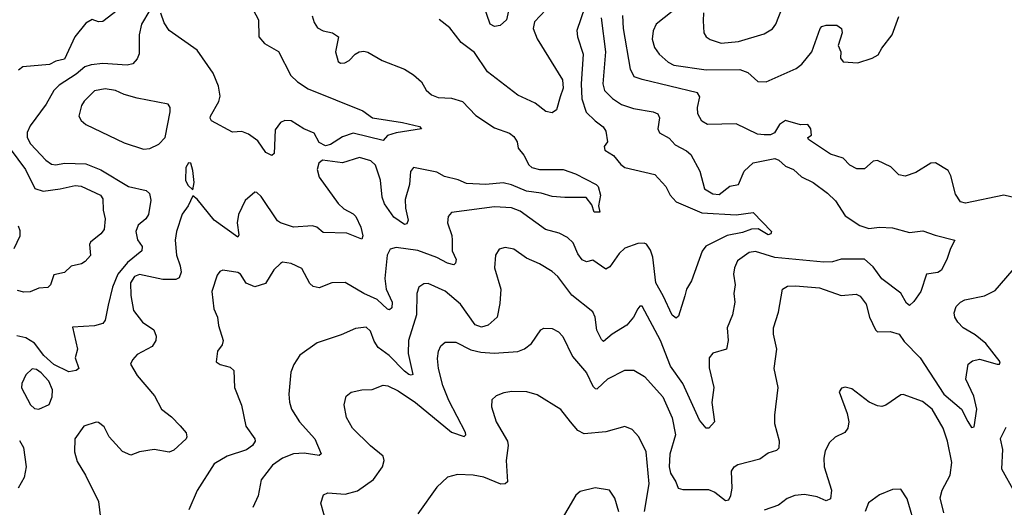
# Model space of a CAD drawing. Extents: x 2057697 to 2160550, y 827490 to 1016834.
# Tile 159 of 256: x 2132696 to 2137298, y 868955 to 871236. Entities that reach past the tile are written whole.
import ezdxf

# ---------------------------------------------------------------- set-up
doc = ezdxf.new("R2010")
doc.units = 0

msp = doc.modelspace()

# ---------------------------------------------------------------- linework, layer by layer
at = {"layer": '0CON20XD'}
for points in [[(2134989.1, 871310.9), (2134971.8, 871235), (2134941, 871209), (2134915, 871203.1), (2134894.5, 871214.5), (2134846, 871356)], [(2135975, 871125.5), (2136055, 871133.8), (2136175, 871168.8), (2136215, 871192.5), (2136230.3, 871215), (2136295, 871383.5)], [(2133198.5, 871315), (2133085, 871226.9), (2133065, 871225.7), (2133035, 871235.8), (2133005, 871219.2), (2132954, 871156), (2132905, 871050.7), (2132865, 871041.6), (2132835, 871026.1), (2132710.8, 871015), (2132690.4, 870999.6)], [(2133775.5, 871305), (2133812.5, 871235), (2133813.6, 871155), (2133840, 871125), (2133905, 871086.7), (2133963.3, 870975), (2133995, 870944.7), (2134045, 870911.6), (2134300, 870810), (2134345, 870777.5), (2134485, 870755.4), (2134565, 870735.5), (2134573.3, 870725), (2134455, 870707.3), (2134415, 870694), (2134395, 870670), (2134255, 870704.6), (2134205, 870688.4), (2134148, 870652), (2134125, 870645.1), (2134095, 870660.6), (2134071.6, 870705), (2134023.9, 870725), (2133965, 870762.5), (2133935.9, 870764.1), (2133915, 870755.4), (2133890.6, 870720.6), (2133885, 870610), (2133875, 870600), (2133847.1, 870615), (2133809.8, 870669.8), (2133765, 870700.6), (2133735, 870712.9), (2133690.1, 870710.1), (2133592.3, 870762.3), (2133585.6, 870775), (2133587.8, 870785), (2133627.1, 870852.9), (2133632.6, 870877.4), (2133625.2, 870925), (2133600.3, 870985), (2133525, 871092.5), (2133395, 871185.4), (2133371.4, 871221.4), (2133355, 871265.8)], [(2135180.9, 871309.1), (2135102.2, 871225), (2135095.6, 871195), (2135115, 871146.2), (2135232.8, 870955), (2135236.8, 870915), (2135222.7, 870875), (2135205, 870813.8), (2135185, 870799.4), (2135155, 870806.5), (2135105, 870845.4), (2135025, 870882.5), (2134882.1, 870992.1), (2134821.5, 871081.5), (2134759.4, 871129.4), (2134707.2, 871197.2), (2134656.8, 871236.8)], [(2135338.1, 871295), (2135299.6, 871185), (2135302.9, 871155), (2135329.6, 871075), (2135319.6, 870935), (2135323, 870865), (2135343.3, 870803.3), (2135385, 870762.5), (2135422.9, 870735), (2135435.6, 870715), (2135444, 870665), (2135427.7, 870642.3), (2135431.2, 870625), (2135470.8, 870600.8), (2135505, 870558), (2135524.2, 870544.2), (2135665, 870511.5), (2135715.9, 870455.9), (2135735.7, 870415), (2135765, 870384.4), (2135885, 870331.9), (2136045, 870322.7), (2136125, 870334.2), (2136210, 870245), (2136206.3, 870233.7), (2136195, 870230), (2136147.4, 870257.4), (2136116.1, 870256.1), (2136075, 870241), (2136002.8, 870227.2), (2135903.4, 870176.6), (2135886.3, 870153.7), (2135835.5, 870015), (2135811.9, 869975), (2135804.3, 869944.3)], [(2133305, 871280.8), (2133265.4, 871215), (2133254.7, 871165), (2133255, 871076.7), (2133245, 871052.5), (2133225, 871030), (2133197.7, 871022.3), (2133085, 871031.4), (2133030, 871025), (2133001.1, 871015), (2132959.7, 870980.3), (2132879.9, 870930.1), (2132854.8, 870905.2), (2132819.4, 870840.6), (2132745, 870740), (2132731.5, 870708.5), (2132730.7, 870685), (2132746.5, 870655), (2132818.8, 870578.8), (2132845, 870560), (2132865, 870557.5), (2132905, 870565.4), (2133005, 870560.9), (2133075, 870532.8), (2133205, 870455.4), (2133286.7, 870436.7), (2133303.2, 870423.2), (2133308.9, 870391.1), (2133297.9, 870325), (2133285.8, 870304.2), (2133249.2, 870275), (2133239.3, 870245), (2133246.4, 870206.4), (2133268.5, 870175), (2133266.2, 870155), (2133199.1, 870100.9), (2133155.4, 870045), (2133130.3, 869985), (2133109.1, 869900.9), (2133095, 869830), (2133084.6, 869815.4), (2133045, 869804.6), (2132942.5, 869797.5), (2132966.5, 869695), (2132955.7, 869655), (2132972.5, 869605), (2132960, 869595), (2132925, 869589.5), (2132855, 869623.5), (2132809, 869665), (2132765, 869722.9), (2132725, 869747.3), (2132683, 869757)], [(2134063.2, 871253.2), (2134072.4, 871222.4), (2134087.6, 871197.6), (2134115, 871182.9), (2134157.5, 871175), (2134186.1, 871156.1), (2134172.5, 871085), (2134185, 871040), (2134195, 871032), (2134215, 871034.3), (2134235.4, 871044.6), (2134263.3, 871075), (2134282.5, 871085), (2134305, 871088.8), (2134323.9, 871083.9), (2134390, 871045), (2134494.6, 871004.6), (2134537.2, 870977.2), (2134573.8, 870945), (2134595.6, 870905.6), (2134620, 870885), (2134652.1, 870872.1), (2134715, 870869.1), (2134765, 870853.3), (2134827.3, 870787.3), (2134915, 870730.6), (2134984.6, 870704.6), (2135005, 870690), (2135021.5, 870665), (2135025.7, 870635), (2135052.2, 870602.2), (2135075, 870557.5), (2135090, 870545), (2135125, 870535.5), (2135236.2, 870535), (2135294.2, 870515), (2135391.2, 870465), (2135400, 870455), (2135411.2, 870415), (2135401.2, 870365), (2135407.5, 870335), (2135381.2, 870335), (2135369.7, 870369.7), (2135343.9, 870403.9), (2135244.6, 870404.6), (2135185, 870409.5), (2135134, 870424), (2135065, 870433.9), (2134995, 870463.9), (2134955, 870473.3), (2134875, 870464.4), (2134785, 870469.1), (2134745, 870486.8), (2134681.6, 870501.6), (2134645, 870522), (2134536, 870544), (2134522.8, 870525), (2134517.3, 870465), (2134498.2, 870395), (2134499.2, 870355), (2134512.1, 870297.9), (2134505, 870281.2), (2134495, 870278.6), (2134445, 870312), (2134401.6, 870375), (2134390.5, 870405), (2134382.7, 870485), (2134358.4, 870555), (2134337.8, 870575), (2134285, 870591.5), (2134205, 870566.9), (2134111.9, 870578.1), (2134093.8, 870565), (2134085.7, 870535), (2134095, 870500), (2134185, 870375.7), (2134210.4, 870350.4), (2134255, 870327.5), (2134266.5, 870315), (2134290, 870265), (2134299.1, 870225), (2134295, 870208.8), (2134225, 870236.9), (2134115, 870241.1), (2134084.5, 870265), (2134065, 870272.2), (2133975, 870265.3), (2133915.3, 870285.3), (2133901.5, 870295), (2133825, 870409.5), (2133805, 870427.1), (2133795, 870428.6), (2133749.8, 870390.3), (2133718.5, 870325), (2133712.5, 870285), (2133720.3, 870229.7), (2133715, 870219.2), (2133605, 870298.8), (2133525, 870396.2), (2133505, 870412.5), (2133483.1, 870365), (2133455, 870325.8), (2133428.5, 870245)], [(2137400.2, 870390.2), (2137295.7, 870414.3), (2137117, 870377), (2137093.5, 870383.5), (2137069.7, 870419.7), (2137048.9, 870505), (2137035, 870530.8), (2136976.8, 870566.8), (2136954.6, 870565.4), (2136885, 870521.4), (2136835, 870503.3), (2136805, 870510.8), (2136767.5, 870547.5), (2136705, 870576.9), (2136685, 870574.6), (2136645, 870538.4), (2136608.3, 870538.3), (2136576.2, 870555), (2136545, 870588.8), (2136486.4, 870606.4), (2136382.5, 870675), (2136380, 870685), (2136397.5, 870695), (2136393.8, 870725), (2136380, 870745), (2136345, 870744), (2136275, 870764.2), (2136247.5, 870745), (2136224, 870706), (2136205, 870698), (2136175, 870697.1), (2136145, 870700), (2136045, 870748.4), (2135911.2, 870745), (2135885, 870760.5), (2135865.4, 870795), (2135864.1, 870825), (2135874.6, 870875), (2135863.4, 870893.4), (2135605.3, 870955.3), (2135568.8, 870968.8), (2135550.4, 871005), (2135518.2, 871195), (2135515.3, 871255)], [(2135745, 871273.8), (2135670.6, 871215), (2135656.7, 871183.3), (2135651.8, 871145), (2135663.1, 871105), (2135684.8, 871074.8), (2135726.9, 871036.9), (2135752.8, 871022.8), (2135905, 871001.7), (2136062.4, 871002.4), (2136098.9, 870988.9), (2136146.1, 870946.1), (2136185, 870944.3)], [(2135892.8, 871267.2), (2135890.6, 871230.6), (2135894.2, 871175), (2135905, 871156.2), (2135922.6, 871142.6), (2135975, 871125.5)], [(2136185, 870944.3), (2136325, 871007.3), (2136352, 871028), (2136398.1, 871085), (2136437.5, 871195), (2136445, 871204), (2136465, 871210.8), (2136515, 871210), (2136536.7, 871195), (2136540, 871175), (2136521.2, 871115), (2136533.8, 871085), (2136532.9, 871055), (2136545, 871038), (2136613.8, 871033.8), (2136680, 871055), (2136709.3, 871070.7), (2136725, 871102.5), (2136773.3, 871165), (2136805, 871250)], [(2135414.3, 871245), (2135434.3, 871085.7), (2135421.3, 870935), (2135429.5, 870905), (2135466.6, 870866.6), (2135509.5, 870839.5), (2135565, 870820.9), (2135656.7, 870805), (2135678, 870795), (2135686.8, 870776.8), (2135678.9, 870725), (2135686.7, 870706.7), (2135731.4, 870681.4), (2135760.2, 870650.2), (2135812.2, 870622.2), (2135832.9, 870605), (2135875, 870528), (2135896.7, 870445), (2135935, 870421.1), (2135965, 870418.9), (2136015, 870457.3), (2136055, 870464.5), (2136082.9, 870527.1), (2136125, 870566.6), (2136225, 870586.9), (2136245, 870578), (2136275, 870551.2), (2136313, 870535), (2136350.5, 870500.5), (2136405.2, 870475), (2136471.4, 870425), (2136508.8, 870388.8), (2136555, 870318), (2136623.5, 870273.5), (2136665, 870259.1), (2136715, 870265.6), (2136775, 870262.4), (2136855, 870240.5), (2136918.1, 870248.1), (2136975, 870227.3), (2137067.5, 870205), (2137046.4, 870165), (2137031.2, 870118.8), (2137003.8, 870065), (2136987.1, 870052.9), (2136934.7, 870045.3), (2136907.8, 869965), (2136875, 869917.5), (2136855, 869899.2), (2136840.3, 869910.3), (2136815, 869956.9), (2136725, 870023.8), (2136685, 870080), (2136645, 870116.2), (2136535, 870115.2), (2136495, 870102.9), (2136455, 870101.5), (2136225, 870123.8), (2136135, 870150.9), (2136105, 870146.8), (2136051.5, 870108.5), (2136037.3, 870075), (2136032.5, 870045), (2136040.5, 869995), (2136033.8, 869955), (2136038.2, 869915), (2136027.7, 869855), (2136002.5, 869795), (2136007.8, 869735), (2136000, 869695), (2135935, 869675.5), (2135917.9, 869655), (2135918.3, 869608.3), (2135940.8, 869515), (2135930.9, 869445), (2135944.2, 869355), (2135916.7, 869325), (2135905, 869326), (2135873.4, 869363.4), (2135795.1, 869535.1), (2135738, 869615), (2135691.9, 869735), (2135605, 869896.2), (2135595, 869896.2), (2135585, 869884), (2135564.5, 869845), (2135533.2, 869806.8), (2135465.2, 869764.7), (2135425, 869730.8), (2135415, 869740), (2135394.3, 869784.3), (2135385.3, 869845.3), (2135375, 869870), (2135277.4, 869947.4), (2135210.5, 870035), (2135185, 870057.5), (2135125, 870094.4), (2135065, 870120), (2135005, 870163.1), (2134965, 870170), (2134937.3, 870162.7), (2134919.2, 870135), (2134914.5, 870075.5), (2134944.1, 869975), (2134940.9, 869909.1), (2134927.5, 869845), (2134885, 869806.7), (2134855, 869797.8), (2134825, 869809.4), (2134756.2, 869905), (2134685, 869966.4), (2134605, 870001.4), (2134585, 870000.8), (2134562, 869985), (2134552.5, 869955), (2134550.3, 869855), (2134513.8, 869735), (2134512.2, 869675), (2134532.9, 869577.1), (2134525, 869572.7), (2134515, 869576.4), (2134495, 869591.5), (2134422.7, 869665), (2134372, 869702), (2134352.6, 869732.6), (2134335, 869778.8), (2134315, 869798), (2134265, 869790.8), (2134198.7, 869761.3), (2134085.6, 869724.4), (2134005, 869666.2), (2133976.6, 869623.4), (2133963.4, 869586.6), (2133954.5, 869484.5), (2133957.2, 869447.2), (2133966.9, 869415), (2134003.3, 869355), (2134076.1, 869275), (2134105.7, 869205), (2134095, 869198.1), (2134025, 869208.2), (2133975, 869204.7), (2133924.2, 869185), (2133877.9, 869152.1), (2133825, 869083.3), (2133810.9, 869009.1), (2133785.8, 868955)], [(2133275, 870630), (2133305, 870632.9), (2133346.3, 870653.7), (2133375.8, 870685), (2133400, 870805), (2133400, 870825), (2133390.5, 870840.5), (2133245, 870868.5), (2133185, 870885.5), (2133144.2, 870904.2), (2133095, 870912), (2133045, 870902.9), (2132996.9, 870855), (2132985.4, 870835), (2132973.1, 870785), (2132982.9, 870765), (2133005.8, 870745), (2133185, 870659.1), (2133275, 870630)], [(2132651.4, 870631.4), (2132723.3, 870535), (2132766.7, 870446.7), (2132806, 870434), (2132885.4, 870445.4), (2132955, 870460.9), (2132983.6, 870456.4), (2133073.8, 870415), (2133085, 870397.5), (2133086, 870345), (2133096, 870305), (2133090, 870255), (2133075.7, 870234.3), (2133027.5, 870195), (2133022.5, 870185), (2133027, 870133), (2133002.5, 870105), (2132985, 870093.8), (2132936.4, 870083.6), (2132905, 870053.3), (2132855, 870042.5), (2132840, 869995), (2132827.3, 869982.7), (2132785, 869980), (2132745, 869963.3), (2132715, 869962), (2132685, 869968.8)], [(2133505, 870440), (2133510.8, 870475), (2133505, 870530), (2133496.2, 870565), (2133485, 870566.7), (2133472, 870545), (2133470.8, 870485), (2133481.2, 870461.2), (2133505, 870440)], [(2135804.3, 869944.3), (2135775, 869848.8), (2135765, 869839.2), (2135745, 869854.2), (2135704.3, 869945), (2135668.7, 870005), (2135655.6, 870125), (2135645, 870157.1), (2135625, 870185.4), (2135615, 870190.4), (2135585, 870188.8), (2135525, 870166.9), (2135497.6, 870142.4), (2135455, 870079.2), (2135435, 870069.2), (2135375, 870110.5), (2135345, 870103.5), (2135325, 870111.9), (2135305, 870140.8), (2135282.9, 870192.9), (2135256.6, 870216.6), (2135217, 870237), (2135154.4, 870255), (2135035, 870340.4), (2134995, 870356.6), (2134915, 870360.3), (2134715, 870334), (2134699.2, 870315), (2134695.7, 870285), (2134716.1, 870226.1), (2134717.5, 870205), (2134717.1, 870155), (2134735.6, 870115), (2134732.7, 870097.3), (2134725, 870090), (2134695, 870096.4), (2134645, 870123.8), (2134556.6, 870156.6), (2134455, 870171.1), (2134426.9, 870163.1), (2134414.1, 870135), (2134402.3, 870025), (2134408.9, 869975), (2134437, 869915), (2134435, 869888), (2134425, 869879.1), (2134415, 869882), (2134366.5, 869926.6), (2134304.5, 869954.5), (2134217.3, 870007.3), (2134155, 870004.4), (2134095, 869981.9), (2134067.6, 869987.6), (2134051.6, 870001.6), (2134015, 870071.4), (2133965, 870095.7), (2133925, 870102), (2133915, 870096.2), (2133884, 870066), (2133845, 870002), (2133795, 869985.8), (2133755, 870002.9), (2133728.1, 870045), (2133715, 870054.2), (2133646.1, 870063.9), (2133632.1, 870057.9), (2133618.5, 870041.5), (2133594.5, 869965), (2133603.6, 869883.6), (2133621.1, 869845), (2133624.6, 869805), (2133646.5, 869735), (2133641.9, 869715), (2133620.9, 869685), (2133613.8, 869635), (2133632.7, 869622.7), (2133680, 869610), (2133696.2, 869595), (2133700.6, 869515), (2133732.6, 869432.6), (2133753.5, 869335), (2133795.7, 869275), (2133797.1, 869265), (2133784.4, 869245), (2133756.6, 869223.4), (2133665, 869193.8), (2133605, 869158.1), (2133526, 869034), (2133486, 868944)], [(2132669.5, 870165), (2132697.5, 870225), (2132698.4, 870248.4), (2132690, 870270)], [(2133428.5, 870245), (2133422, 870205), (2133428.6, 870135), (2133446.7, 870085), (2133450.4, 870055), (2133441.8, 870028.2), (2133425, 870020), (2133365, 870020.9), (2133256, 870044), (2133233.3, 870035), (2133213.2, 870005), (2133215.4, 869945.4), (2133227.5, 869875), (2133270.7, 869820.7), (2133322.5, 869785), (2133334.3, 869755), (2133331.9, 869735), (2133315, 869707.1), (2133245, 869670), (2133222.5, 869645), (2133213.3, 869625), (2133245, 869571.9), (2133326.4, 869476.4), (2133358.8, 869415), (2133405, 869378.8), (2133445.7, 869335.7), (2133474.1, 869304.1), (2133477.5, 869285), (2133474, 869275), (2133416.7, 869223.3), (2133395, 869212.9), (2133325, 869225.6), (2133255.7, 869214.3), (2133215, 869199.2), (2133176.3, 869216.3), (2133114.6, 869284.6), (2133091.3, 869331.3), (2133065, 869352.5), (2133053.9, 869353.9), (2132995.6, 869334.4), (2132954.3, 869275.7), (2132951.9, 869215), (2132965, 869170), (2133004.3, 869105), (2133065, 868982.5), (2133072.9, 868905)], [(2134130.8, 868875), (2134104.2, 868975), (2134115.7, 869014.3), (2134136.9, 869023.1), (2134217, 869017), (2134275, 869032.5), (2134348.9, 869085), (2134391.9, 869145), (2134399.4, 869175), (2134394.2, 869195), (2134335, 869242.9), (2134251.4, 869325), (2134223.9, 869376.1), (2134212.5, 869435), (2134221.2, 869475), (2134245, 869494), (2134295, 869504.4), (2134344.2, 869505.8), (2134394.2, 869525.8), (2134416.1, 869523.9), (2134465, 869500), (2134546.4, 869445), (2134715, 869307.2), (2134774.2, 869285.8), (2134781.4, 869295), (2134779.1, 869305), (2134701.7, 869455), (2134673.8, 869525), (2134654.1, 869605), (2134648.2, 869651.8), (2134653.3, 869685), (2134665, 869710), (2134685, 869727.5), (2134735, 869727.3), (2134805, 869691.4), (2134851.5, 869681.5), (2134914, 869676), (2135025, 869684.5), (2135055, 869696.9), (2135088.9, 869721.1), (2135132.5, 869785), (2135146.4, 869793.6), (2135185, 869792), (2135215, 869775.8), (2135235, 869754), (2135280.5, 869660.5), (2135344.5, 869585), (2135375, 869521.9), (2135385, 869511.1), (2135395, 869510), (2135445, 869556.5), (2135523.9, 869596.1), (2135567.2, 869597.2), (2135616.4, 869566.3), (2135701.3, 869471.3), (2135745, 869373.8), (2135761.8, 869295), (2135735, 869203.3), (2135731.1, 869145), (2135737.5, 869115), (2135763.1, 869075), (2135773.5, 869045), (2135795, 869038.5), (2135915, 869039.1), (2135945, 869025.4), (2135995, 868987.8), (2136010, 868990), (2136019.4, 869010.6), (2136026.4, 869045), (2136023.3, 869125), (2136035.8, 869145), (2136053.3, 869155), (2136155, 869181.5), (2136195, 869210.6), (2136235, 869221.9), (2136246.5, 869233.5), (2136247.8, 869265), (2136225.6, 869345), (2136225.8, 869385.8), (2136240.4, 869515), (2136222.7, 869605), (2136234.5, 869694.5), (2136219.4, 869765), (2136219.4, 869795), (2136242, 869868), (2136261.4, 869975), (2136285, 869989.4), (2136321.7, 869991.7), (2136435, 869982.5), (2136535, 869946), (2136605, 869952), (2136625, 869942.5), (2136653.1, 869905), (2136668.6, 869845), (2136696, 869785), (2136705.7, 869775.7), (2136765, 869778.2), (2136806.8, 869765), (2136830.8, 869730.8), (2136905, 869654.7), (2137014.9, 869484.9), (2137097.9, 869415), (2137127.3, 869357.2), (2137145, 869328), (2137158, 869332), (2137170, 869415), (2137156, 869475), (2137117.8, 869555), (2137130, 869625), (2137149.3, 869640.7), (2137182, 869648), (2137265, 869624.6), (2137276.2, 869625), (2137278.1, 869635), (2137212, 869722), (2137162.6, 869762.6), (2137105.7, 869795), (2137080.9, 869820.9), (2137067.5, 869845), (2137064.5, 869864.5), (2137073.3, 869895), (2137092.9, 869915), (2137114, 869925), (2137206, 869944), (2137255, 869970), (2137365, 870095.8)], [(2132785, 869414.4), (2132833.5, 869436.5), (2132847.4, 869472.6), (2132848.6, 869505), (2132832.9, 869545), (2132796.6, 869585), (2132775, 869600), (2132755, 869602.7), (2132725, 869574.3), (2132706.2, 869535), (2132704.7, 869514.7), (2132745.7, 869435), (2132765, 869418.1), (2132785, 869414.4)], [(2137015, 868930), (2136999.1, 868999.1), (2137007.5, 869035), (2137045.4, 869105), (2137053.4, 869165), (2137033.2, 869265), (2137012.7, 869325), (2136961.5, 869415), (2136915, 869450.5), (2136825, 869482.9), (2136815, 869482), (2136745, 869432.5), (2136725, 869427.1), (2136705, 869430), (2136666.4, 869446.4), (2136585, 869510), (2136555, 869516.7), (2136537.5, 869512.5), (2136526.7, 869495), (2136564.2, 869394.2), (2136570.8, 869355), (2136566.2, 869325), (2136552.5, 869305), (2136506.8, 869283.2), (2136481.7, 869258.3), (2136461.3, 869218.7), (2136454.4, 869185), (2136455.5, 869145), (2136490, 869035), (2136485.6, 868995), (2136465, 868985.6), (2136424.2, 869004.2), (2136365, 869014.7), (2136319.8, 869010.2), (2136283, 868997), (2136242, 868965), (2136175, 868941.5)], [(2135616.8, 868935), (2135637.7, 869065), (2135623.6, 869215), (2135590, 869285), (2135559.3, 869319.3), (2135525, 869334), (2135435, 869307.8), (2135335, 869299.1), (2135304.7, 869314.7), (2135270, 869355), (2135225, 869412.9), (2135115, 869482), (2135065.8, 869495.8), (2134997, 869497), (2134958.8, 869491.2), (2134923, 869477), (2134902.7, 869457.3), (2134900.8, 869425), (2134923.3, 869355), (2134975.5, 869265), (2134978.5, 869245), (2134970.4, 869175), (2134976.2, 869073.8), (2134965, 869064.5), (2134945, 869063.1), (2134865, 869096.2), (2134815, 869105.6), (2134741.7, 869108.3), (2134695, 869095.8), (2134645, 869048.8), (2134556.7, 868925)], [(2137305, 869328), (2137279.4, 869275), (2137289.2, 869225), (2137285.8, 869135), (2137345.4, 869025.4)], [(2132695, 869267.3), (2132713.8, 869235), (2132726.7, 869145), (2132717.1, 869095), (2132688.5, 869045)], [(2135495.7, 868934.3), (2135477.9, 868997.9), (2135452.5, 869035), (2135385, 869046.2), (2135315, 869030), (2135295, 869012.5), (2135221.2, 868885)], [(2136927.8, 868707.8), (2136844.2, 868995), (2136815, 869040), (2136775, 869038.8), (2136715, 869014), (2136663.8, 868976.2), (2136647.3, 868935)]]:
    msp.add_lwpolyline(points, dxfattribs=at)

doc.saveas('drawing.dxf')
